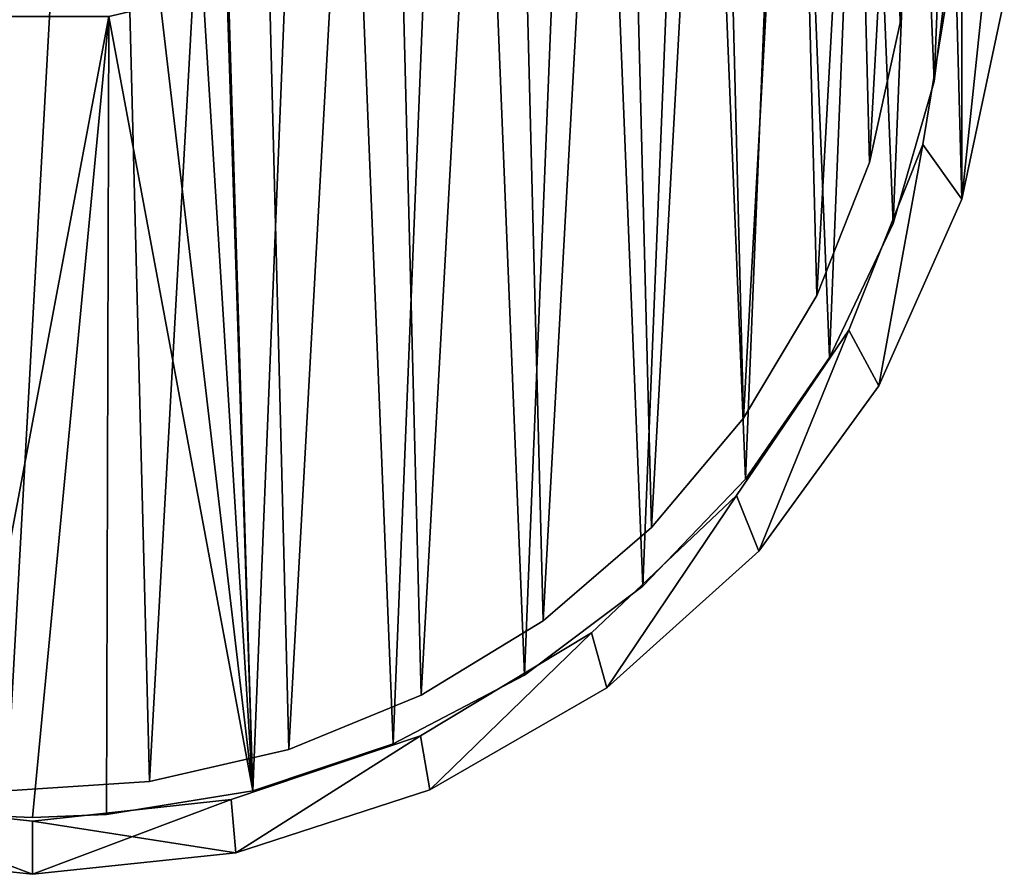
# Model space of a CAD drawing. Header units: millimetres. Extents: x 1804 to 4240, y -28 to 27.
# Tile 107 of 143: x 3618 to 3645, y -28 to -4. Entities that reach past the tile are written whole.
import ezdxf

# ---------------------------------------------------------------- set-up
doc = ezdxf.new("R2010")
doc.units = ezdxf.units.MM
doc.header["$LTSCALE"] = 25.4
doc.layers.get('0').update_dxf_attribs({"true_color": 0xff5454})

# ---------------------------------------------------------------- blocks, each defined once
blk = doc.blocks.new('MORE-EYE-7826-7825-7608-LINE.STL')
at = {"color": 44, "true_color": 0x92621c}
mesh = blk.add_polyface(dxfattribs=at)
corners = [(1812.464, 7.936, 36.5), (1811.269, -3.436, 36.5), (1811.269, 2.313, 36.5), (1812.464, -9.06, 36.5), (1812.656, -1.969, 36.5), (1812.961, 3.645, 36.5), (1814.802, 13.188, 36.5), (1814.465, 9.062, 36.5), (1817.098, 14.029, 36.5), (1818.182, 17.84, 36.5), (1820.738, 18.314, 36.5), (1822.454, 21.686, 36.5), (1825.214, 21.717, 36.5), (1827.433, 24.561, 36.5), (1830.316, 24.077, 36.5), (1832.901, 26.338, 36.5), (1835.807, 25.286, 36.5), (1838.618, 26.938, 36.5), (1838.618, 25.438, 36.5), (1844.336, 26.338, 36.5), (1841.429, 25.286, 36.5), (1846.92, 24.077, 36.5), (1849.803, 24.561, 36.5), (1852.023, 21.717, 36.5), (1854.782, 21.686, 36.5), (1856.498, 18.314, 36.5), (1859.055, 17.84, 36.5), (1860.138, 14.029, 36.5), (1862.434, 13.188, 36.5), (1862.772, 9.062, 36.5), (1864.772, 7.936, 36.5), (1864.276, 3.645, 36.5), (1864.58, -1.969, 36.5), (1813.566, -7.517, 36.5), (1814.802, -14.312, 36.5), (1815.647, -12.74, 36.5), (1818.182, -18.963, 36.5), (1818.802, -17.394, 36.5), (1822.454, -22.81, 36.5), (1822.884, -21.26, 36.5), (1827.433, -25.684, 36.5), (1827.701, -24.159, 36.5), (1832.901, -27.461, 36.5), (1833.029, -25.954, 36.5), (1838.618, -28.062, 36.5), (1838.618, -26.562, 36.5), (1844.207, -25.954, 36.5), (1844.336, -27.461, 36.5), (1849.535, -24.159, 36.5), (1849.803, -25.684, 36.5), (1854.353, -21.26, 36.5), (1854.782, -22.81, 36.5), (1858.434, -17.394, 36.5), (1859.055, -18.963, 36.5), (1861.589, -12.74, 36.5), (1862.434, -14.312, 36.5), (1863.671, -7.517, 36.5), (1864.772, -9.06, 36.5), (1865.968, 2.313, 36.5), (1865.968, -3.436, 36.5)]
mesh.append_faces([[corners[k] for k in face] for face in [(0, 1, 2), (57, 58, 59)]], dxfattribs={"vtx0": -1, "color": 44})
mesh.append_faces([[corners[k] for k in face] for face in [(1, 0, 3), (4, 0, 5), (5, 6, 7), (7, 6, 8), (8, 9, 10), (10, 11, 12), (12, 13, 14), (14, 15, 16), (16, 17, 18), (18, 19, 20), (20, 19, 21), (21, 22, 23), (23, 24, 25), (25, 26, 27), (27, 28, 29), (29, 30, 31), (31, 30, 32), (3, 33, 34), (33, 3, 4), (34, 35, 36), (36, 37, 38), (38, 39, 40), (40, 41, 42), (42, 43, 44), (44, 46, 47), (47, 48, 49), (49, 50, 51), (51, 52, 53), (53, 54, 55), (55, 56, 57)]], dxfattribs={"vtx0": -1, "vtx1": -1, "color": 44})
mesh.append_faces([[corners[k] for k in face] for face in [(3, 0, 4), (57, 32, 30)]], dxfattribs={"vtx0": -1, "vtx1": -1, "vtx2": -1, "color": 44})
mesh.append_faces([[corners[k] for k in face] for face in [(5, 0, 6), (8, 6, 9), (10, 9, 11), (12, 11, 13), (14, 13, 15), (16, 15, 17), (18, 17, 19), (21, 19, 22), (23, 22, 24), (25, 24, 26), (27, 26, 28), (29, 28, 30), (34, 33, 35), (36, 35, 37), (38, 37, 39), (40, 39, 41), (42, 41, 43), (44, 43, 45), (44, 45, 46), (47, 46, 48), (49, 48, 50), (51, 50, 52), (53, 52, 54), (55, 54, 56), (57, 56, 32), (57, 30, 58)]], dxfattribs={"vtx0": -1, "vtx2": -1, "color": 44})
mesh = blk.add_polyface(dxfattribs=at)
corners = [(1812.464, -9.06, 146.5), (1811.269, 2.313, 146.5), (1811.269, -3.436, 146.5), (1812.464, 7.936, 146.5), (1812.656, -1.969, 146.5), (1813.566, -7.517, 146.5), (1814.802, -14.312, 146.5), (1815.647, -12.74, 146.5), (1818.182, -18.963, 146.5), (1818.802, -17.394, 146.5), (1822.454, -22.81, 146.5), (1822.884, -21.26, 146.5), (1827.433, -25.684, 146.5), (1827.701, -24.159, 146.5), (1832.901, -27.461, 146.5), (1833.029, -25.954, 146.5), (1838.618, -28.062, 146.5), (1838.618, -26.562, 146.5), (1844.336, -27.461, 146.5), (1844.207, -25.954, 146.5), (1849.535, -24.159, 146.5), (1849.803, -25.684, 146.5), (1854.353, -21.26, 146.5), (1854.782, -22.81, 146.5), (1858.434, -17.394, 146.5), (1859.055, -18.963, 146.5), (1861.589, -12.74, 146.5), (1862.434, -14.312, 146.5), (1863.671, -7.517, 146.5), (1864.772, -9.06, 146.5), (1864.58, -1.969, 146.5), (1812.961, 3.645, 146.5), (1814.802, 13.188, 146.5), (1814.465, 9.062, 146.5), (1817.098, 14.029, 146.5), (1818.182, 17.84, 146.5), (1820.738, 18.314, 146.5), (1822.454, 21.686, 146.5), (1825.214, 21.717, 146.5), (1827.433, 24.561, 146.5), (1830.316, 24.077, 146.5), (1832.901, 26.338, 146.5), (1835.807, 25.286, 146.5), (1838.618, 26.938, 146.5), (1838.618, 25.438, 146.5), (1841.429, 25.286, 146.5), (1844.336, 26.338, 146.5), (1846.92, 24.077, 146.5), (1849.803, 24.561, 146.5), (1852.023, 21.717, 146.5), (1854.782, 21.686, 146.5), (1856.498, 18.314, 146.5), (1859.055, 17.84, 146.5), (1860.138, 14.029, 146.5), (1862.434, 13.188, 146.5), (1862.772, 9.062, 146.5), (1864.772, 7.936, 146.5), (1864.276, 3.645, 146.5), (1865.968, -3.436, 146.5), (1865.968, 2.313, 146.5)]
mesh.append_faces([[corners[k] for k in face] for face in [(0, 1, 2), (56, 58, 59)]], dxfattribs={"vtx0": -1, "color": 44})
mesh.append_faces([[corners[k] for k in face] for face in [(1, 0, 3), (4, 0, 5), (5, 6, 7), (7, 8, 9), (9, 10, 11), (11, 12, 13), (13, 14, 15), (15, 16, 17), (17, 18, 19), (19, 18, 20), (20, 21, 22), (22, 23, 24), (24, 25, 26), (26, 27, 28), (28, 29, 30), (3, 31, 32), (31, 3, 4), (32, 34, 35), (35, 36, 37), (37, 38, 39), (39, 40, 41), (41, 42, 43), (43, 45, 46), (46, 47, 48), (48, 49, 50), (50, 51, 52), (52, 53, 54), (54, 55, 56)]], dxfattribs={"vtx0": -1, "vtx1": -1, "color": 44})
mesh.append_faces([[corners[k] for k in face] for face in [(3, 0, 4), (56, 30, 29)]], dxfattribs={"vtx0": -1, "vtx1": -1, "vtx2": -1, "color": 44})
mesh.append_faces([[corners[k] for k in face] for face in [(5, 0, 6), (7, 6, 8), (9, 8, 10), (11, 10, 12), (13, 12, 14), (15, 14, 16), (17, 16, 18), (20, 18, 21), (22, 21, 23), (24, 23, 25), (26, 25, 27), (28, 27, 29), (32, 31, 33), (32, 33, 34), (35, 34, 36), (37, 36, 38), (39, 38, 40), (41, 40, 42), (43, 42, 44), (43, 44, 45), (46, 45, 47), (48, 47, 49), (50, 49, 51), (52, 51, 53), (54, 53, 55), (56, 55, 57), (56, 57, 30), (56, 29, 58)]], dxfattribs={"vtx0": -1, "vtx2": -1, "color": 44})
at = {"color": 250, "true_color": 0x262626}
mesh = blk.add_polyface(dxfattribs=at)
corners = [(1836.534, -26.378, 144.5), (1833.202, -1.307, 144.5), (1832.42, -25.709, 144.5), (1833.849, -2.65, 144.5), (1835.015, -3.58, 144.5), (1836.468, -3.912, 144.5), (1840.768, -3.912, 144.5), (1838.618, -26.462, 144.5), (1840.702, -26.378, 144.5), (1844.816, -25.709, 144.5), (1842.222, -3.58, 144.5), (1843.387, -2.65, 144.5), (1844.034, -1.307, 144.5), (1844.034, 0.184, 144.5), (1813.242, -5.742, 144.5), (1812.907, 2.56, 144.5), (1812.739, -1.604, 144.5), (1813.741, 6.644, 144.5), (1814.401, -9.746, 144.5), (1815.219, 10.542, 144.5), (1816.188, -13.512, 144.5), (1817.303, 14.151, 144.5), (1818.556, -16.942, 144.5), (1819.939, 17.38, 144.5), (1821.443, -19.948, 144.5), (1823.059, 20.144, 144.5), (1824.776, -22.452, 144.5), (1826.582, 22.372, 144.5), (1828.466, -24.389, 144.5), (1830.417, 24.006, 144.5), (1833.202, 0.184, 144.5), (1834.464, 25.003, 144.5), (1833.849, 1.527, 144.5), (1835.015, 2.457, 144.5), (1838.618, 25.338, 144.5), (1836.468, 2.788, 144.5), (1840.768, 2.788, 144.5), (1842.773, 25.003, 144.5), (1842.222, 2.457, 144.5), (1843.387, 1.527, 144.5), (1846.82, 24.006, 144.5), (1848.77, -24.389, 144.5), (1850.655, 22.372, 144.5), (1852.461, -22.452, 144.5), (1854.177, 20.144, 144.5), (1855.793, -19.948, 144.5), (1857.297, 17.38, 144.5), (1858.68, -16.942, 144.5), (1859.933, 14.151, 144.5), (1861.048, -13.512, 144.5), (1862.018, 10.542, 144.5), (1862.835, -9.746, 144.5), (1863.496, 6.644, 144.5), (1863.995, -5.742, 144.5), (1864.329, 2.56, 144.5), (1864.497, -1.604, 144.5)]
mesh.append_faces([[corners[k] for k in face] for face in [(14, 15, 16), (54, 53, 55)]], dxfattribs={"vtx0": -1, "color": 250})
mesh.append_faces([[corners[k] for k in face] for face in [(0, 1, 2), (1, 0, 3), (3, 0, 4), (4, 0, 5), (5, 0, 6), (6, 9, 10), (10, 9, 11), (11, 9, 12), (12, 9, 13), (15, 14, 17), (17, 18, 19), (19, 20, 21), (21, 22, 23), (23, 24, 25), (25, 26, 27), (27, 28, 29), (29, 30, 31), (30, 2, 1), (31, 33, 34), (34, 36, 37), (37, 39, 40), (40, 41, 42), (42, 43, 44), (44, 45, 46), (46, 47, 48), (48, 49, 50), (50, 51, 52), (52, 53, 54)]], dxfattribs={"vtx0": -1, "vtx1": -1, "color": 250})
mesh.append_faces([[corners[k] for k in face] for face in [(29, 2, 30), (40, 13, 9)]], dxfattribs={"vtx0": -1, "vtx1": -1, "vtx2": -1, "color": 250})
mesh.append_faces([[corners[k] for k in face] for face in [(6, 0, 7), (6, 7, 8), (6, 8, 9), (17, 14, 18), (19, 18, 20), (21, 20, 22), (23, 22, 24), (25, 24, 26), (27, 26, 28), (29, 28, 2), (31, 30, 32), (31, 32, 33), (34, 33, 35), (34, 35, 36), (37, 36, 38), (37, 38, 39), (40, 39, 13), (40, 9, 41), (42, 41, 43), (44, 43, 45), (46, 45, 47), (48, 47, 49), (50, 49, 51), (52, 51, 53)]], dxfattribs={"vtx0": -1, "vtx2": -1, "color": 250})
mesh = blk.add_polyface(dxfattribs=at)
corners = [(1812.907, 2.56, 143.5), (1813.242, -5.742, 143.5), (1812.739, -1.604, 143.5), (1813.741, 6.644, 143.5), (1814.401, -9.746, 143.5), (1815.219, 10.542, 143.5), (1816.188, -13.512, 143.5), (1817.303, 14.151, 143.5), (1818.556, -16.942, 143.5), (1819.939, 17.38, 143.5), (1821.443, -19.948, 143.5), (1823.059, 20.144, 143.5), (1824.776, -22.452, 143.5), (1826.582, 22.372, 143.5), (1828.466, -24.389, 143.5), (1830.417, 24.006, 143.5), (1832.42, -25.709, 143.5), (1833.202, 0.184, 143.5), (1834.464, 25.003, 143.5), (1833.849, 1.527, 143.5), (1835.015, 2.457, 143.5), (1838.618, 25.338, 143.5), (1836.468, 2.788, 143.5), (1840.768, 2.788, 143.5), (1842.773, 25.003, 143.5), (1842.222, 2.457, 143.5), (1843.387, 1.527, 143.5), (1846.82, 24.006, 143.5), (1844.034, 0.184, 143.5), (1844.034, -1.307, 143.5), (1844.816, -25.709, 143.5), (1848.77, -24.389, 143.5), (1850.655, 22.372, 143.5), (1852.461, -22.452, 143.5), (1854.177, 20.144, 143.5), (1855.793, -19.948, 143.5), (1857.297, 17.38, 143.5), (1858.68, -16.942, 143.5), (1859.933, 14.151, 143.5), (1861.048, -13.512, 143.5), (1862.018, 10.542, 143.5), (1862.835, -9.746, 143.5), (1863.496, 6.644, 143.5), (1863.995, -5.742, 143.5), (1864.329, 2.56, 143.5), (1864.497, -1.604, 143.5), (1833.202, -1.307, 143.5), (1836.534, -26.378, 143.5), (1833.849, -2.65, 143.5), (1835.015, -3.58, 143.5), (1836.468, -3.912, 143.5), (1840.768, -3.912, 143.5), (1838.618, -26.462, 143.5), (1840.702, -26.378, 143.5), (1842.222, -3.58, 143.5), (1843.387, -2.65, 143.5)]
mesh.append_faces([[corners[k] for k in face] for face in [(0, 1, 2), (43, 44, 45)]], dxfattribs={"vtx0": -1, "color": 250})
mesh.append_faces([[corners[k] for k in face] for face in [(1, 3, 4), (4, 5, 6), (6, 7, 8), (8, 9, 10), (10, 11, 12), (12, 13, 14), (14, 15, 16), (17, 18, 19), (19, 18, 20), (20, 21, 22), (22, 21, 23), (23, 24, 25), (25, 24, 26), (26, 27, 28), (28, 27, 29), (30, 27, 31), (31, 32, 33), (33, 34, 35), (35, 36, 37), (37, 38, 39), (39, 40, 41), (41, 42, 43), (16, 46, 47), (46, 16, 17), (47, 51, 52), (52, 51, 53), (53, 51, 30)]], dxfattribs={"vtx0": -1, "vtx1": -1, "color": 250})
mesh.append_faces([[corners[k] for k in face] for face in [(16, 15, 17), (29, 27, 30)]], dxfattribs={"vtx0": -1, "vtx1": -1, "vtx2": -1, "color": 250})
mesh.append_faces([[corners[k] for k in face] for face in [(1, 0, 3), (4, 3, 5), (6, 5, 7), (8, 7, 9), (10, 9, 11), (12, 11, 13), (14, 13, 15), (17, 15, 18), (20, 18, 21), (23, 21, 24), (26, 24, 27), (31, 27, 32), (33, 32, 34), (35, 34, 36), (37, 36, 38), (39, 38, 40), (41, 40, 42), (43, 42, 44), (47, 46, 48), (47, 48, 49), (47, 49, 50), (47, 50, 51), (30, 51, 54), (30, 54, 55), (30, 55, 29)]], dxfattribs={"vtx0": -1, "vtx2": -1, "color": 250})
at = {"color": 7, "true_color": 0xffffff}
mesh = blk.add_polyface(dxfattribs=at)
corners = [(1813.848, 4.648, 45.875), (1813.406, -3.361, 45.875), (1813.304, 0.661, 45.875), (1814.152, -7.314, 45.875), (1815.024, 8.495, 45.875), (1815.523, -11.097, 45.875), (1816.803, 12.104, 45.875), (1817.483, -14.611, 45.875), (1819.137, 15.381, 45.875), (1819.981, -17.765, 45.875), (1821.967, 18.241, 45.875), (1822.952, -20.477, 45.875), (1825.219, 20.61, 45.875), (1826.321, -22.677, 45.875), (1828.809, 22.426, 45.875), (1829.998, -24.309, 45.875), (1832.644, 23.644, 45.875), (1833.89, -25.33, 45.875), (1836.624, 24.23, 45.875), (1837.895, -25.713, 45.875), (1840.647, 24.17, 45.875), (1841.91, -25.449, 45.875), (1844.608, 23.466, 45.875), (1845.83, -24.544, 45.875), (1848.405, 22.136, 45.875), (1849.554, -23.022, 45.875), (1851.939, 20.213, 45.875), (1852.986, -20.923, 45.875), (1855.12, 17.749, 45.875), (1856.037, -18.3, 45.875), (1857.863, 14.806, 45.875), (1858.627, -15.221, 45.875), (1860.099, 11.462, 45.875), (1860.691, -11.767, 45.875), (1861.77, 7.802, 45.875), (1862.173, -8.027, 45.875), (1862.832, 3.921, 45.875), (1863.036, -4.097, 45.875), (1863.258, -0.08, 45.875)]
mesh.append_faces([[corners[k] for k in face] for face in [(0, 1, 2), (37, 36, 38)]], dxfattribs={"vtx0": -1, "color": 7})
mesh.append_faces([[corners[k] for k in face] for face in [(1, 0, 3), (3, 4, 5), (5, 6, 7), (7, 8, 9), (9, 10, 11), (11, 12, 13), (13, 14, 15), (15, 16, 17), (17, 18, 19), (19, 20, 21), (21, 22, 23), (23, 24, 25), (25, 26, 27), (27, 28, 29), (29, 30, 31), (31, 32, 33), (33, 34, 35), (35, 36, 37)]], dxfattribs={"vtx0": -1, "vtx1": -1, "color": 7})
mesh.append_faces([[corners[k] for k in face] for face in [(3, 0, 4), (5, 4, 6), (7, 6, 8), (9, 8, 10), (11, 10, 12), (13, 12, 14), (15, 14, 16), (17, 16, 18), (19, 18, 20), (21, 20, 22), (23, 22, 24), (25, 24, 26), (27, 26, 28), (29, 28, 30), (31, 30, 32), (33, 32, 34), (35, 34, 36)]], dxfattribs={"vtx0": -1, "vtx2": -1, "color": 7})
mesh = blk.add_polyface(dxfattribs=at)
corners = [(1813.406, -3.361, 46.875), (1813.848, 4.648, 46.875), (1813.304, 0.661, 46.875), (1814.152, -7.314, 46.875), (1815.024, 8.495, 46.875), (1815.523, -11.097, 46.875), (1816.803, 12.104, 46.875), (1817.483, -14.611, 46.875), (1819.137, 15.381, 46.875), (1819.981, -17.765, 46.875), (1821.967, 18.241, 46.875), (1822.952, -20.477, 46.875), (1825.219, 20.61, 46.875), (1826.321, -22.677, 46.875), (1828.809, 22.426, 46.875), (1829.998, -24.309, 46.875), (1832.644, 23.644, 46.875), (1833.89, -25.33, 46.875), (1836.624, 24.23, 46.875), (1837.895, -25.713, 46.875), (1840.647, 24.17, 46.875), (1841.91, -25.449, 46.875), (1844.608, 23.466, 46.875), (1845.83, -24.544, 46.875), (1848.405, 22.136, 46.875), (1849.554, -23.022, 46.875), (1851.939, 20.213, 46.875), (1852.986, -20.923, 46.875), (1855.12, 17.749, 46.875), (1856.037, -18.3, 46.875), (1857.863, 14.806, 46.875), (1858.627, -15.221, 46.875), (1860.099, 11.462, 46.875), (1860.691, -11.767, 46.875), (1861.77, 7.802, 46.875), (1862.173, -8.027, 46.875), (1862.832, 3.921, 46.875), (1863.036, -4.097, 46.875), (1863.258, -0.08, 46.875)]
mesh.append_faces([[corners[k] for k in face] for face in [(0, 1, 2), (36, 37, 38)]], dxfattribs={"vtx0": -1, "color": 7})
mesh.append_faces([[corners[k] for k in face] for face in [(1, 3, 4), (4, 5, 6), (6, 7, 8), (8, 9, 10), (10, 11, 12), (12, 13, 14), (14, 15, 16), (16, 17, 18), (18, 19, 20), (20, 21, 22), (22, 23, 24), (24, 25, 26), (26, 27, 28), (28, 29, 30), (30, 31, 32), (32, 33, 34), (34, 35, 36)]], dxfattribs={"vtx0": -1, "vtx1": -1, "color": 7})
mesh.append_faces([[corners[k] for k in face] for face in [(1, 0, 3), (4, 3, 5), (6, 5, 7), (8, 7, 9), (10, 9, 11), (12, 11, 13), (14, 13, 15), (16, 15, 17), (18, 17, 19), (20, 19, 21), (22, 21, 23), (24, 23, 25), (26, 25, 27), (28, 27, 29), (30, 29, 31), (32, 31, 33), (34, 33, 35), (36, 35, 37)]], dxfattribs={"vtx0": -1, "vtx2": -1, "color": 7})
mesh = blk.add_polyface(dxfattribs=at)
corners = [(1863.258, -0.08, 45.875), (1863.036, -4.097, 46.875), (1863.036, -4.097, 45.875), (1863.258, -0.08, 46.875)]
mesh.append_faces([[corners[k] for k in face] for face in [(0, 1, 2), (1, 0, 3)]], dxfattribs={"vtx0": -1, "color": 7})
at = {"color": 250, "true_color": 0x262626}
mesh = blk.add_polyface(dxfattribs=at)
corners = [(1864.497, -1.604, 143.5), (1863.995, -5.742, 144.5), (1863.995, -5.742, 143.5), (1864.497, -1.604, 144.5)]
mesh.append_faces([[corners[k] for k in face] for face in [(0, 1, 2), (1, 0, 3)]], dxfattribs={"vtx0": -1, "color": 250})
at = {"color": 44, "true_color": 0x92621c}
mesh = blk.add_polyface(dxfattribs=at)
corners = [(1864.58, -1.969, 146.5), (1863.671, -7.517, 36.5), (1863.671, -7.517, 146.5), (1864.58, -1.969, 36.5)]
mesh.append_faces([[corners[k] for k in face] for face in [(0, 1, 2), (1, 0, 3)]], dxfattribs={"vtx0": -1, "color": 44})
mesh = blk.add_polyface(dxfattribs=at)
corners = [(1865.968, -3.436, 36.5), (1864.772, -9.06, 146.5), (1864.772, -9.06, 36.5), (1865.968, -3.436, 146.5)]
mesh.append_faces([[corners[k] for k in face] for face in [(0, 1, 2), (1, 0, 3)]], dxfattribs={"vtx0": -1, "color": 44})
at = {"color": 7, "true_color": 0xffffff}
mesh = blk.add_polyface(dxfattribs=at)
corners = [(1863.036, -4.097, 45.875), (1862.173, -8.027, 46.875), (1862.173, -8.027, 45.875), (1863.036, -4.097, 46.875)]
mesh.append_faces([[corners[k] for k in face] for face in [(0, 1, 2), (1, 0, 3)]], dxfattribs={"vtx0": -1, "color": 7})
at = {"color": 250, "true_color": 0x262626}
mesh = blk.add_polyface(dxfattribs=at)
corners = [(1863.995, -5.742, 143.5), (1862.835, -9.746, 144.5), (1862.835, -9.746, 143.5), (1863.995, -5.742, 144.5)]
mesh.append_faces([[corners[k] for k in face] for face in [(0, 1, 2), (1, 0, 3)]], dxfattribs={"vtx0": -1, "color": 250})
at = {"color": 44, "true_color": 0x92621c}
mesh = blk.add_polyface(dxfattribs=at)
corners = [(1863.671, -7.517, 146.5), (1861.589, -12.74, 36.5), (1861.589, -12.74, 146.5), (1863.671, -7.517, 36.5)]
mesh.append_faces([[corners[k] for k in face] for face in [(0, 1, 2), (1, 0, 3)]], dxfattribs={"vtx0": -1, "color": 44})
at = {"color": 7, "true_color": 0xffffff}
mesh = blk.add_polyface(dxfattribs=at)
corners = [(1862.173, -8.027, 45.875), (1860.691, -11.767, 46.875), (1860.691, -11.767, 45.875), (1862.173, -8.027, 46.875)]
mesh.append_faces([[corners[k] for k in face] for face in [(0, 1, 2), (1, 0, 3)]], dxfattribs={"vtx0": -1, "color": 7})
at = {"color": 44, "true_color": 0x92621c}
mesh = blk.add_polyface(dxfattribs=at)
corners = [(1864.772, -9.06, 36.5), (1862.434, -14.312, 146.5), (1862.434, -14.312, 36.5), (1864.772, -9.06, 146.5)]
mesh.append_faces([[corners[k] for k in face] for face in [(0, 1, 2), (1, 0, 3)]], dxfattribs={"vtx0": -1, "color": 44})
at = {"color": 250, "true_color": 0x262626}
mesh = blk.add_polyface(dxfattribs=at)
corners = [(1862.835, -9.746, 143.5), (1861.048, -13.512, 144.5), (1861.048, -13.512, 143.5), (1862.835, -9.746, 144.5)]
mesh.append_faces([[corners[k] for k in face] for face in [(0, 1, 2), (1, 0, 3)]], dxfattribs={"vtx0": -1, "color": 250})
at = {"color": 7, "true_color": 0xffffff}
mesh = blk.add_polyface(dxfattribs=at)
corners = [(1860.691, -11.767, 45.875), (1858.627, -15.221, 46.875), (1858.627, -15.221, 45.875), (1860.691, -11.767, 46.875)]
mesh.append_faces([[corners[k] for k in face] for face in [(0, 1, 2), (1, 0, 3)]], dxfattribs={"vtx0": -1, "color": 7})
at = {"color": 44, "true_color": 0x92621c}
mesh = blk.add_polyface(dxfattribs=at)
corners = [(1861.589, -12.74, 146.5), (1858.434, -17.394, 36.5), (1858.434, -17.394, 146.5), (1861.589, -12.74, 36.5)]
mesh.append_faces([[corners[k] for k in face] for face in [(0, 1, 2), (1, 0, 3)]], dxfattribs={"vtx0": -1, "color": 44})
at = {"color": 250, "true_color": 0x262626}
mesh = blk.add_polyface(dxfattribs=at)
corners = [(1861.048, -13.512, 143.5), (1858.68, -16.942, 144.5), (1858.68, -16.942, 143.5), (1861.048, -13.512, 144.5)]
mesh.append_faces([[corners[k] for k in face] for face in [(0, 1, 2), (1, 0, 3)]], dxfattribs={"vtx0": -1, "color": 250})
at = {"color": 44, "true_color": 0x92621c}
mesh = blk.add_polyface(dxfattribs=at)
corners = [(1862.434, -14.312, 36.5), (1859.055, -18.963, 146.5), (1859.055, -18.963, 36.5), (1862.434, -14.312, 146.5)]
mesh.append_faces([[corners[k] for k in face] for face in [(0, 1, 2), (1, 0, 3)]], dxfattribs={"vtx0": -1, "color": 44})
at = {"color": 7, "true_color": 0xffffff}
mesh = blk.add_polyface(dxfattribs=at)
corners = [(1858.627, -15.221, 45.875), (1856.037, -18.3, 46.875), (1856.037, -18.3, 45.875), (1858.627, -15.221, 46.875)]
mesh.append_faces([[corners[k] for k in face] for face in [(0, 1, 2), (1, 0, 3)]], dxfattribs={"vtx0": -1, "color": 7})
at = {"color": 250, "true_color": 0x262626}
mesh = blk.add_polyface(dxfattribs=at)
corners = [(1858.68, -16.942, 143.5), (1855.793, -19.948, 144.5), (1855.793, -19.948, 143.5), (1858.68, -16.942, 144.5)]
mesh.append_faces([[corners[k] for k in face] for face in [(0, 1, 2), (1, 0, 3)]], dxfattribs={"vtx0": -1, "color": 250})
at = {"color": 44, "true_color": 0x92621c}
mesh = blk.add_polyface(dxfattribs=at)
corners = [(1854.353, -21.26, 146.5), (1858.434, -17.394, 36.5), (1854.353, -21.26, 36.5), (1858.434, -17.394, 146.5)]
mesh.append_faces([[corners[k] for k in face] for face in [(0, 1, 2), (1, 0, 3)]], dxfattribs={"vtx0": -1, "color": 44})
at = {"color": 7, "true_color": 0xffffff}
mesh = blk.add_polyface(dxfattribs=at)
corners = [(1856.037, -18.3, 46.875), (1852.986, -20.923, 45.875), (1856.037, -18.3, 45.875), (1852.986, -20.923, 46.875)]
mesh.append_faces([[corners[k] for k in face] for face in [(0, 1, 2), (1, 0, 3)]], dxfattribs={"vtx0": -1, "color": 7})
at = {"color": 44, "true_color": 0x92621c}
mesh = blk.add_polyface(dxfattribs=at)
corners = [(1859.055, -18.963, 146.5), (1854.782, -22.81, 36.5), (1859.055, -18.963, 36.5), (1854.782, -22.81, 146.5)]
mesh.append_faces([[corners[k] for k in face] for face in [(0, 1, 2), (1, 0, 3)]], dxfattribs={"vtx0": -1, "color": 44})
at = {"color": 250, "true_color": 0x262626}
mesh = blk.add_polyface(dxfattribs=at)
corners = [(1855.793, -19.948, 144.5), (1852.461, -22.452, 143.5), (1855.793, -19.948, 143.5), (1852.461, -22.452, 144.5)]
mesh.append_faces([[corners[k] for k in face] for face in [(0, 1, 2), (1, 0, 3)]], dxfattribs={"vtx0": -1, "color": 250})
at = {"color": 7, "true_color": 0xffffff}
mesh = blk.add_polyface(dxfattribs=at)
corners = [(1852.986, -20.923, 46.875), (1849.554, -23.022, 45.875), (1852.986, -20.923, 45.875), (1849.554, -23.022, 46.875)]
mesh.append_faces([[corners[k] for k in face] for face in [(0, 1, 2), (1, 0, 3)]], dxfattribs={"vtx0": -1, "color": 7})
at = {"color": 44, "true_color": 0x92621c}
mesh = blk.add_polyface(dxfattribs=at)
corners = [(1849.535, -24.159, 146.5), (1854.353, -21.26, 36.5), (1849.535, -24.159, 36.5), (1854.353, -21.26, 146.5)]
mesh.append_faces([[corners[k] for k in face] for face in [(0, 1, 2), (1, 0, 3)]], dxfattribs={"vtx0": -1, "color": 44})
at = {"color": 250, "true_color": 0x262626}
mesh = blk.add_polyface(dxfattribs=at)
corners = [(1852.461, -22.452, 144.5), (1848.77, -24.389, 143.5), (1852.461, -22.452, 143.5), (1848.77, -24.389, 144.5)]
mesh.append_faces([[corners[k] for k in face] for face in [(0, 1, 2), (1, 0, 3)]], dxfattribs={"vtx0": -1, "color": 250})
at = {"color": 44, "true_color": 0x92621c}
mesh = blk.add_polyface(dxfattribs=at)
corners = [(1854.782, -22.81, 146.5), (1849.803, -25.684, 36.5), (1854.782, -22.81, 36.5), (1849.803, -25.684, 146.5)]
mesh.append_faces([[corners[k] for k in face] for face in [(0, 1, 2), (1, 0, 3)]], dxfattribs={"vtx0": -1, "color": 44})
at = {"color": 7, "true_color": 0xffffff}
mesh = blk.add_polyface(dxfattribs=at)
corners = [(1849.554, -23.022, 46.875), (1845.83, -24.544, 45.875), (1849.554, -23.022, 45.875), (1845.83, -24.544, 46.875)]
mesh.append_faces([[corners[k] for k in face] for face in [(0, 1, 2), (1, 0, 3)]], dxfattribs={"vtx0": -1, "color": 7})
at = {"color": 44, "true_color": 0x92621c}
mesh = blk.add_polyface(dxfattribs=at)
corners = [(1844.207, -25.954, 146.5), (1849.535, -24.159, 36.5), (1844.207, -25.954, 36.5), (1849.535, -24.159, 146.5)]
mesh.append_faces([[corners[k] for k in face] for face in [(0, 1, 2), (1, 0, 3)]], dxfattribs={"vtx0": -1, "color": 44})
at = {"color": 7, "true_color": 0xffffff}
mesh = blk.add_polyface(dxfattribs=at)
corners = [(1845.83, -24.544, 46.875), (1841.91, -25.449, 45.875), (1845.83, -24.544, 45.875), (1841.91, -25.449, 46.875)]
mesh.append_faces([[corners[k] for k in face] for face in [(0, 1, 2), (1, 0, 3)]], dxfattribs={"vtx0": -1, "color": 7})
at = {"color": 250, "true_color": 0x262626}
mesh = blk.add_polyface(dxfattribs=at)
corners = [(1848.77, -24.389, 144.5), (1844.816, -25.709, 143.5), (1848.77, -24.389, 143.5), (1844.816, -25.709, 144.5)]
mesh.append_faces([[corners[k] for k in face] for face in [(0, 1, 2), (1, 0, 3)]], dxfattribs={"vtx0": -1, "color": 250})
at = {"color": 7, "true_color": 0xffffff}
mesh = blk.add_polyface(dxfattribs=at)
corners = [(1841.91, -25.449, 46.875), (1837.895, -25.713, 45.875), (1841.91, -25.449, 45.875), (1837.895, -25.713, 46.875)]
mesh.append_faces([[corners[k] for k in face] for face in [(0, 1, 2), (1, 0, 3)]], dxfattribs={"vtx0": -1, "color": 7})
at = {"color": 250, "true_color": 0x262626}
mesh = blk.add_polyface(dxfattribs=at)
corners = [(1844.816, -25.709, 144.5), (1840.702, -26.378, 143.5), (1844.816, -25.709, 143.5), (1840.702, -26.378, 144.5)]
mesh.append_faces([[corners[k] for k in face] for face in [(0, 1, 2), (1, 0, 3)]], dxfattribs={"vtx0": -1, "color": 250})
at = {"color": 44, "true_color": 0x92621c}
mesh = blk.add_polyface(dxfattribs=at)
corners = [(1849.803, -25.684, 146.5), (1844.336, -27.461, 36.5), (1849.803, -25.684, 36.5), (1844.336, -27.461, 146.5)]
mesh.append_faces([[corners[k] for k in face] for face in [(0, 1, 2), (1, 0, 3)]], dxfattribs={"vtx0": -1, "color": 44})
mesh = blk.add_polyface(dxfattribs=at)
corners = [(1833.029, -25.954, 146.5), (1838.618, -26.562, 36.5), (1833.029, -25.954, 36.5), (1838.618, -26.562, 146.5)]
mesh.append_faces([[corners[k] for k in face] for face in [(0, 1, 2), (1, 0, 3)]], dxfattribs={"vtx0": -1, "color": 44})
mesh = blk.add_polyface(dxfattribs=at)
corners = [(1838.618, -26.562, 146.5), (1844.207, -25.954, 36.5), (1838.618, -26.562, 36.5), (1844.207, -25.954, 146.5)]
mesh.append_faces([[corners[k] for k in face] for face in [(0, 1, 2), (1, 0, 3)]], dxfattribs={"vtx0": -1, "color": 44})
at = {"color": 250, "true_color": 0x262626}
mesh = blk.add_polyface(dxfattribs=at)
corners = [(1838.618, -26.462, 144.5), (1836.534, -26.378, 143.5), (1838.618, -26.462, 143.5), (1836.534, -26.378, 144.5)]
mesh.append_faces([[corners[k] for k in face] for face in [(0, 1, 2), (1, 0, 3)]], dxfattribs={"vtx0": -1, "color": 250})
mesh = blk.add_polyface(dxfattribs=at)
corners = [(1840.702, -26.378, 144.5), (1838.618, -26.462, 143.5), (1840.702, -26.378, 143.5), (1838.618, -26.462, 144.5)]
mesh.append_faces([[corners[k] for k in face] for face in [(0, 1, 2), (1, 0, 3)]], dxfattribs={"vtx0": -1, "color": 250})
at = {"color": 44, "true_color": 0x92621c}
mesh = blk.add_polyface(dxfattribs=at)
corners = [(1838.618, -28.062, 146.5), (1832.901, -27.461, 36.5), (1838.618, -28.062, 36.5), (1832.901, -27.461, 146.5)]
mesh.append_faces([[corners[k] for k in face] for face in [(0, 1, 2), (1, 0, 3)]], dxfattribs={"vtx0": -1, "color": 44})
mesh = blk.add_polyface(dxfattribs=at)
corners = [(1844.336, -27.461, 146.5), (1838.618, -28.062, 36.5), (1844.336, -27.461, 36.5), (1838.618, -28.062, 146.5)]
mesh.append_faces([[corners[k] for k in face] for face in [(0, 1, 2), (1, 0, 3)]], dxfattribs={"vtx0": -1, "color": 44})

msp = doc.modelspace()

# ---------------------------------------------------------------- block references
at = {"color": 0}
msp.add_blockref('MORE-EYE-7826-7825-7608-LINE.STL', (1779.4, 0, -34.1), dxfattribs=at)

doc.saveas('drawing.dxf')
